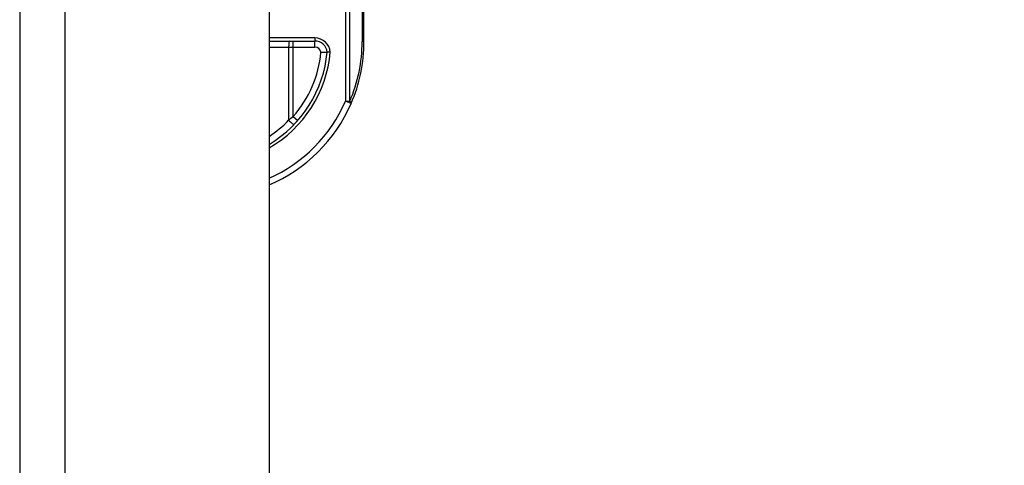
# Model space of a CAD drawing. Header units: inches. Extents: x 0 to 121, y -11 to 79.
# Tile 68 of 88: x 86.73 to 90.65, y 29.66 to 31.44. Entities that reach past the tile are written whole.
import ezdxf

# ---------------------------------------------------------------- set-up
doc = ezdxf.new("R2010")
doc.units = ezdxf.units.IN
doc.header["$LTSCALE"] = 7.278232
doc.header["$MEASUREMENT"] = 0
for name, color, linetype, lineweight in [('Dimensions(ANSI)', 7, 'Continuous', 25), ('Visible Edges(ANSI)', 7, 'Continuous', 25), ('Visible Tangent Edges(ANSI)', 7, 'Continuous', 25)]:
    doc.layers.add(name, color=color, linetype=linetype, lineweight=lineweight)
doc.styles.add('Dimension-ANSI', font='arialbd.ttf')
doc.dimstyles.new('INCH-ANSI', dxfattribs={"dimscale": 7.278232, "dimtxt": 0.12, "dimasz": 0.098425, "dimexe": 0.04, "dimexo": 0.04, "dimgap": 0.031496, "dimtad": 0, "dimtih": 1, "dimtoh": 1, "dimdec": 3, "dimrnd": 1e-08, "dimzin": 0, "dimdsep": 46, "dimtxsty": 'Dimension-ANSI', "dimcen": 0.09, "dimdle": 0.312, "dimclrd": 179, "dimclre": 179, "dimclrt": 7, "dimadec": 1, "dimazin": 0, "dimtfac": 1, "dimtdec": 3, "dimtofl": 0, "dimtmove": 0, "dimatfit": 3, "dimfxl": 1, "dimtolj": 1, "dimtzin": 4, "dimlwd": 25, "dimlwe": 25, "dimarcsym": 0})

# ---------------------------------------------------------------- blocks, each defined once
blk = doc.blocks.new('*D19')
at = {"layer": 'Defpoints', "color": 0, "linetype": 'Continuous', "transparency": 16777216}
for p in [(87.7206, 56.5372), (89.9533, 56.5372), (87.7206, 27.0078)]:
    blk.add_point(p, dxfattribs=at)
at = {"layer": 'Dimensions(ANSI)', "color": 179, "linetype": 'Continuous', "lineweight": 25, "true_color": 0x262658, "transparency": 16777216}
blk.add_line((88.0117, 56.5372), (89.9533, 56.5372), dxfattribs=at)
at = {"layer": 'Dimensions(ANSI)', "color": 7, "linetype": 'Continuous', "lineweight": 25, "transparency": 16777216, "insert": (92.0071, 56.5372), "char_height": 0.87339, "attachment_point": 5, "style": 'Dimension-ANSI'}
blk.add_mtext('\\A1;23.803', dxfattribs=at)

msp = doc.modelspace()

# ---------------------------------------------------------------- linework, layer by layer
at = {"layer": 'Visible Edges(ANSI)'}
for p, q in [((86.7281, 56.3561), (86.7281, 27.189)), ((87.7206, 56.3561), (87.7206, 27.189)), ((88.0983, 31.3498), (88.0983, 31.8041)), ((87.7206, 31.3523), (87.9032, 31.3523))]:
    msp.add_line(p, q, dxfattribs=at)
at = {"layer": 'Visible Edges(ANSI)', "flags": 128}
for points in [[(87.9272, 31.3076), (87.9289, 31.3077), (87.9304, 31.3077), (87.932, 31.3078), (87.9336, 31.3078), (87.9351, 31.3078), (87.9366, 31.3079), (87.9381, 31.3079), (87.9395, 31.3079), (87.9409, 31.3079), (87.9422, 31.308), (87.9434, 31.308), (87.9446, 31.308), (87.9457, 31.308), (87.9467, 31.308), (87.9477, 31.308), (87.9485, 31.308), (87.9493, 31.308), (87.9499, 31.308), (87.9505, 31.308), (87.951, 31.308), (87.9513, 31.308), (87.9516, 31.308), (87.9518, 31.308), (87.9518, 31.308)], [(87.9641, 31.308), (87.9633, 31.308), (87.9625, 31.308), (87.9617, 31.308), (87.9609, 31.308), (87.9601, 31.308), (87.9594, 31.308), (87.9586, 31.308), (87.9579, 31.308), (87.9573, 31.308), (87.9566, 31.308), (87.956, 31.308), (87.9554, 31.308), (87.9549, 31.308), (87.9543, 31.308), (87.9539, 31.308), (87.9535, 31.308), (87.9531, 31.308), (87.9527, 31.308), (87.9525, 31.308), (87.9522, 31.308), (87.952, 31.308), (87.9519, 31.308), (87.9518, 31.308), (87.9518, 31.308)]]:
    msp.add_lwpolyline(points, dxfattribs=at)
at = {"layer": 'Visible Edges(ANSI)'}
for centre, radius, start, end in [((87.9032, 31.3034), 0.0488, 5.3938, 90), ((87.478, 31.3498), 0.6203, 336.5561, 0), ((87.478, 31.3498), 0.4756, 300.6602, 354.9569), ((87.478, 31.3498), 0.6203, 293.0167, 336.5561)]:
    msp.add_arc(centre, radius, start, end, dxfattribs=at)
at = {"layer": 'Visible Tangent Edges(ANSI)'}
for p, q in [((86.9092, 27.189), (86.9092, 56.3561)), ((88.0247, 31.8041), (88.0247, 31.1128)), ((88.042, 31.1128), (88.042, 31.8041)), ((88.0912, 31.8041), (88.0912, 31.3498)), ((87.9032, 31.3645), (87.7206, 31.3645)), ((87.8169, 31.3279), (87.8169, 31.3523)), ((87.9032, 31.3645), (87.9032, 31.3523)), ((87.9032, 31.3279), (87.9032, 31.3523)), ((87.7206, 31.3279), (87.7984, 31.3279)), ((87.7984, 31.3279), (87.8169, 31.3279)), ((87.7984, 31.3279), (87.7984, 31.0369)), ((87.8169, 31.3279), (87.9032, 31.3279)), ((87.8169, 31.052), (87.8169, 31.3279)), ((88.0983, 31.3498), (88.0912, 31.3498)), ((88.0247, 31.1128), (88.042, 31.1128)), ((88.0471, 31.1031), (88.0247, 31.1128)), ((87.8169, 31.052), (87.8353, 31.0359))]:
    msp.add_line(p, q, dxfattribs=at)
at = {"layer": 'Visible Tangent Edges(ANSI)', "flags": 128}
msp.add_lwpolyline([(87.8169, 31.052), (87.8162, 31.0514), (87.8154, 31.0507), (87.8147, 31.0501), (87.8139, 31.0494), (87.8132, 31.0488), (87.8124, 31.0482), (87.8116, 31.0475), (87.8109, 31.0469), (87.8101, 31.0462), (87.8093, 31.0456), (87.8085, 31.045), (87.8078, 31.0444), (87.807, 31.0437), (87.8062, 31.0431), (87.8054, 31.0425), (87.8047, 31.0418), (87.8039, 31.0412), (87.8031, 31.0406), (87.8023, 31.04), (87.8015, 31.0394), (87.8008, 31.0387), (87.8, 31.0381), (87.7992, 31.0375), (87.7984, 31.0369)], dxfattribs=at)
at = {"layer": 'Visible Tangent Edges(ANSI)'}
for centre, radius, start, end in [((87.9032, 31.3034), 0.0611, 4.296, 90), ((87.9032, 31.3034), 0.0244, 9.8056, 90), ((87.4953, 31.3498), 0.5959, 336.5561, 0), ((87.478, 31.3498), 0.4878, 299.8137, 355.0813), ((87.478, 31.3498), 0.4512, 318.6896, 354.628), ((87.478, 31.3498), 0.5959, 294.0181, 336.5561), ((87.4734, 31.3498), 0.4512, 303.2176, 316.0814)]:
    msp.add_arc(centre, radius, start, end, dxfattribs=at)
for centre, major_axis, ratio, start_param, end_param in [((87.803, 31.3279), (0, 0.0244), 0.189796, 0, 1.570796), ((88.0247, 31.1128), (0.0224, -0.0097), 0.369668, 0, 0.864875), ((87.803, 31.0369), (0.0176, -0.0169), 0.132897, 4.575244, 6.283185)]:
    msp.add_ellipse(centre, major_axis=major_axis, ratio=ratio, start_param=start_param, end_param=end_param, dxfattribs=at)

# ---------------------------------------------------------------- dimensions: what is measured, and where the dimension line sits
at = {"layer": 'Dimensions(ANSI)', "color": 179, "linetype": 'Continuous', "lineweight": 25, "true_color": 0x262658}
dim = msp.add_ordinate_dim(feature_location=(87.7206, 56.5372), offset=(2.2327, 0), dtype=0, origin=(87.7206, 27.0078), dimstyle='INCH-ANSI', override={"dimgap": 0.031496, "dimtad": 0, "dimdec": 3, "dimlfac": 0.806078, "dimtol": 0, "dimlim": 0, "dimtp": 0, "dimtm": 0, "dimtdec": 3}, dxfattribs=at)
dim.commit()
dim.dimension.update_dxf_attribs({"geometry": '*D19', "text_midpoint": (92.0071, 56.5372)})

doc.saveas('drawing.dxf')
